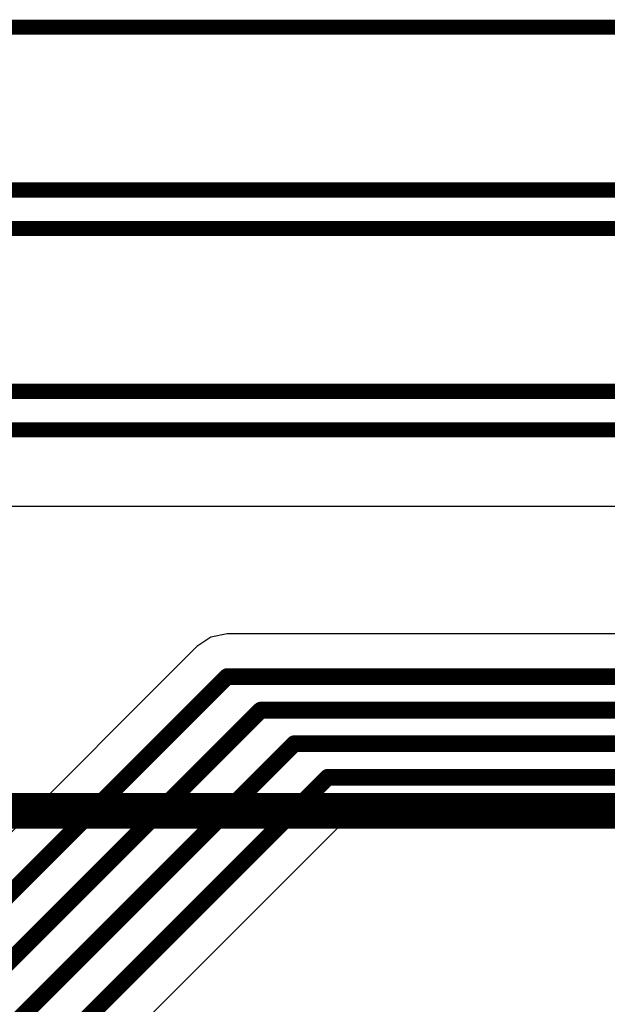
# Model space of a CAD drawing. Header units: millimetres. Extents: x 1.4 to 10.4, y 0 to 10.9.
# Tile 80 of 177: x 4.478 to 4.653, y 4.947 to 5.241. Entities that reach past the tile are written whole.
import ezdxf

# ---------------------------------------------------------------- set-up
doc = ezdxf.new("R2010")
doc.units = ezdxf.units.MM
doc.header["$MEASUREMENT"] = 0
for name, color, linetype in [('BottomLayer', 5, 'Continuous'), ('InternalPlane2', 16, 'Continuous'), ('TopLayer', 1, 'Continuous')]:
    doc.layers.add(name, color=color, linetype=linetype)

msp = doc.modelspace()

# ---------------------------------------------------------------- linework, layer by layer
at = {"layer": 'BottomLayer'}
for p, q in [((4.53512, 5.05677), (4.53099, 5.05401)), ((4.54, 5.05774), (4.53512, 5.05677)), ((5.79, 5.05774), (4.54, 5.05774)), ((4.53099, 5.05401), (4.28569, 4.80871)), ((4.21901, 4.64599), (4.57528, 5.00226)), ((4.57528, 5.00226), (4.82521, 5.00226))]:
    msp.add_line(p, q, dxfattribs=at)
at = {"layer": 'BottomLayer', "const_width": 0.005}
for points in [[(4.18, 4.685), (4.54, 5.045)], [(4.54, 5.045), (5.79, 5.045)], [(4.19, 4.675), (4.55, 5.035)], [(4.55, 5.035), (5.78, 5.035)], [(4.2, 4.665), (4.56, 5.025)], [(4.56, 5.025), (5.77, 5.025)], [(4.21, 4.655), (4.57, 5.015)], [(4.57, 5.015), (5.76, 5.015)]]:
    msp.add_lwpolyline(points, dxfattribs=at)
at = {"layer": 'BottomLayer', "const_width": 0.0025}
for points in [[(4.53875, 5.045, 1), (4.54125, 5.045, 1)], [(4.53875, 5.045, 1), (4.54125, 5.045, 1)], [(4.54875, 5.035, 1), (4.55125, 5.035, 1)], [(4.54875, 5.035, 1), (4.55125, 5.035, 1)], [(4.55875, 5.025, 1), (4.56125, 5.025, 1)], [(4.55875, 5.025, 1), (4.56125, 5.025, 1)], [(4.56875, 5.015, 1), (4.57125, 5.015, 1)], [(4.56875, 5.015, 1), (4.57125, 5.015, 1)]]:
    msp.add_lwpolyline(points, format="xyb", close=True, dxfattribs=at)
at = {"layer": 'InternalPlane2'}
for p, q in [((5.15, 5.0101), (4.2, 5.0101)), ((4.20211, 4.9999), (5.14789, 4.9999))]:
    msp.add_line(p, q, dxfattribs=at)
at = {"layer": 'InternalPlane2', "const_width": 0.01}
msp.add_lwpolyline([(4.2, 5.005), (5.15, 5.005)], dxfattribs=at)
at = {"layer": 'TopLayer'}
msp.add_line((4.16524, 5.09581), (5.52084, 5.09581), dxfattribs=at)
at = {"layer": 'TopLayer', "const_width": 0.0045}
for points in [[(4.19024, 5.2385), (5.57024, 5.2385)], [(4.185, 5.19), (5.555, 5.19)], [(4.18024, 5.1785), (5.55024, 5.1785)], [(4.17, 5.13), (5.535, 5.13)], [(4.16524, 5.1185), (5.53024, 5.1185)]]:
    msp.add_lwpolyline(points, dxfattribs=at)

doc.saveas('drawing.dxf')
